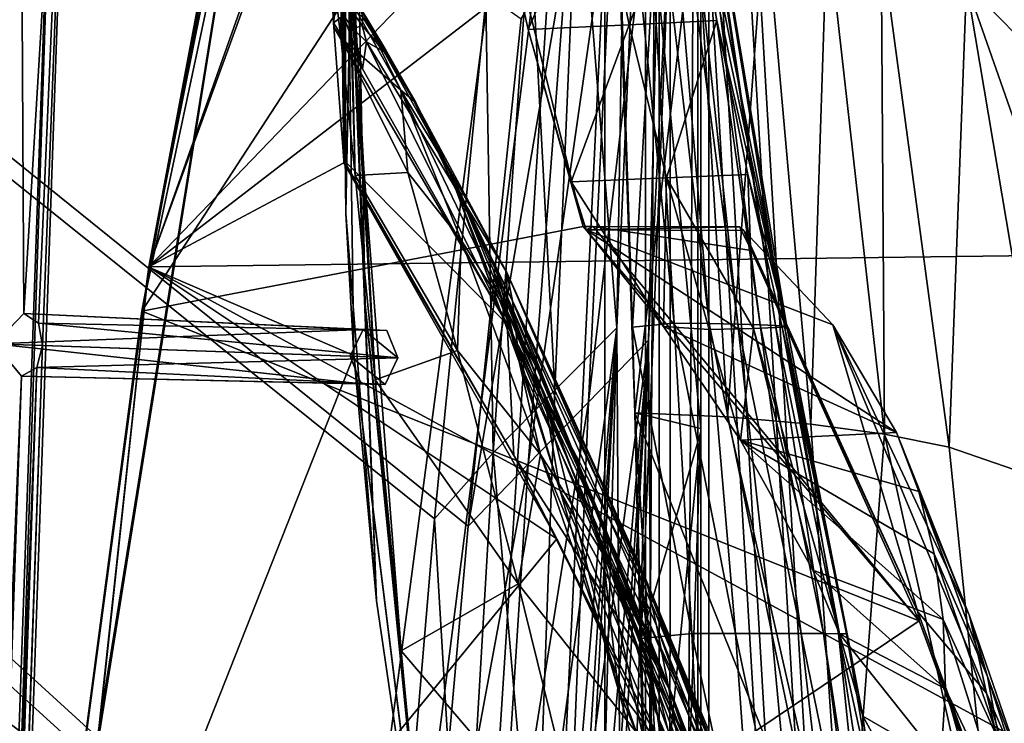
# Model space of a CAD drawing. Header units: metres. Extents: x -904 to 0, y -908 to 0.
# Tile 111 of 161: x -95 to -32, y -347 to -302. Entities that reach past the tile are written whole.
import ezdxf

# ---------------------------------------------------------------- set-up
doc = ezdxf.new("R2010")
doc.units = ezdxf.units.M

msp = doc.modelspace()

# ---------------------------------------------------------------- linework, layer by layer
at = {"layer": 'top012'}
for points in [[(-51.518902, -163.519562, 2063.059814), (-51.518902, -836.377136, 2063.059814), (-4.519207, -133.377289, 2063.059814)], [(-51.518902, -836.377136, 2063.059814), (-34.448139, -844.306091, 2063.059814), (-4.519207, -133.377289, 2063.059814)], [(-34.448139, -844.306091, 163.059708), (-51.518902, -836.377136, 163.059708), (-4.519207, -133.377289, 163.059708)], [(-4.519207, -133.377289, 163.059708), (-51.518902, -836.377136, 163.059708), (-51.518902, -163.519562, 163.059708)], [(-4.519207, -133.377289, 2063.059814), (-34.448139, -844.306091, 2063.059814), (-4.519207, -887.377258, 2063.059814)], [(-4.519207, -887.377258, 163.059708), (-34.448139, -844.306091, 163.059708), (-4.519207, -133.377289, 163.059708)], [(-51.518902, -836.377136, 163.059708), (-51.518902, -495.105316, 182.490662), (-51.518902, -163.519562, 163.059708)], [(-51.518902, -495.105316, 182.490662), (-51.518902, -411.783142, 184.444412), (-51.518902, -163.519562, 163.059708)], [(-51.518902, -163.519562, 163.059708), (-51.518902, -411.783142, 184.444412), (-51.518902, -328.691803, 189.861313)], [(-51.518902, -328.691803, 189.861313), (-51.518902, -246.046036, 198.713211), (-51.518902, -163.519562, 163.059708)], [(-51.518902, -261.618591, 2029.060913), (-51.518902, -328.491486, 2035.961548), (-51.518902, -163.519562, 2063.059814)], [(-51.518902, -328.491486, 2035.961548), (-51.518902, -395.558533, 2040.610718), (-51.518902, -163.519562, 2063.059814)], [(-51.518902, -163.519562, 2063.059814), (-51.518902, -395.558533, 2040.610718), (-51.518902, -462.743958, 2043.003296)], [(-51.518902, -462.743958, 2043.003296), (-51.518902, -529.971802, 2043.136353), (-51.518902, -163.519562, 2063.059814)], [(-51.518902, -529.971802, 2043.136353), (-51.518902, -836.377136, 2063.059814), (-51.518902, -163.519562, 2063.059814)], [(-75.850227, -259.64624, 659.327576), (-61.850685, -201.784698, 659.694153), (-87.293312, -320.985687, 619.792175)], [(-87.293312, -320.985687, 619.792175), (-61.850685, -201.784698, 659.694153), (-76.547356, -262.915771, 619.510803)], [(-72.51284, -244.596039, 1606.616455), (-68.974518, -229.592499, 1606.709106), (-86.844574, -318.179626, 1566.777344)], [(-86.844574, -318.179626, 1566.777344), (-68.974518, -229.592499, 1606.709106), (-75.856041, -259.673309, 1566.489624)], [(-74.206711, -252.11554, 1606.572021), (-72.51284, -244.596039, 1606.616455), (-86.844574, -318.179626, 1566.777344)], [(-51.518902, -246.046036, 198.713211), (-55.887699, -322.003815, 190.448669), (-57.210522, -282.19754, 194.413528)], [(-55.324646, -341.937805, 188.764755), (-55.887699, -322.003815, 190.448669), (-51.518902, -246.046036, 198.713211)], [(-51.518902, -328.691803, 189.861313), (-55.324646, -341.937805, 188.764755), (-51.518902, -246.046036, 198.713211)], [(-86.844574, -318.179626, 1566.777344), (-75.034775, -255.879532, 1606.550415), (-74.206711, -252.11554, 1606.572021)], [(-75.850235, -259.646271, 1606.529053), (-75.034775, -255.879532, 1606.550415), (-86.844574, -318.179626, 1566.777344)], [(-86.840797, -318.156189, 659.039795), (-75.850227, -259.64624, 659.327576), (-95.048317, -379.52887, 619.995239)], [(-95.048317, -379.52887, 619.995239), (-75.850227, -259.64624, 659.327576), (-87.293312, -320.985687, 619.792175)], [(-86.840805, -318.15625, 1606.241211), (-75.850235, -259.646271, 1606.529053), (-94.795197, -377.174316, 1566.985596)], [(-94.795197, -377.174316, 1566.985596), (-75.850235, -259.646271, 1606.529053), (-86.844574, -318.179626, 1566.777344)], [(-86.844574, -318.179626, 1566.777344), (-75.856041, -259.673309, 1566.489624), (-74.295105, -282.798096, 1566.44873)], [(-86.840805, -318.15625, 1606.241211), (-42.285477, -271.8797, 1607.407959), (-75.850235, -259.646271, 1606.529053)], [(-75.850227, -259.64624, 659.327576), (-86.840797, -318.156189, 659.039795), (-74.321381, -283.79837, 659.367615)], [(-55.725853, -327.499298, 2035.875732), (-51.518902, -328.491486, 2035.961548), (-58.017933, -261.123993, 2029.001343)], [(-51.518902, -328.491486, 2035.961548), (-51.518902, -261.618591, 2029.060913), (-58.017933, -261.123993, 2029.001343)], [(-55.725853, -327.499298, 2035.875732), (-58.017933, -261.123993, 2029.001343), (-51.836338, -294.727448, 2006.551758)], [(-87.293312, -320.985687, 619.792175), (-76.547356, -262.915771, 619.510803), (-65.864868, -288.100037, 619.231079)], [(-34.494038, -288.175995, 1820.105103), (-30.963556, -303.672241, 1821.230225), (-39.607418, -270.562164, 1845.257935)], [(-39.607418, -270.562164, 1845.257935), (-30.963556, -303.672241, 1821.230225), (-34.517273, -300.078857, 1874.442505)], [(-37.787472, -280.39978, 1607.525757), (-42.285477, -271.8797, 1607.407959), (-86.840805, -318.15625, 1606.241211)], [(-73.521729, -275.402893, 1226.889771), (-74.056267, -293.786804, 1226.901855), (-73.584869, -305.266144, 1339.773071)], [(-73.584869, -305.266144, 1339.773071), (-73.681679, -285.272156, 1339.741455), (-73.521729, -275.402893, 1226.889771)], [(-74.224068, -314.741577, 1564.504517), (-74.508598, -289.870178, 1564.665771), (-73.476845, -276.242279, 1452.39856)], [(-73.916031, -298.407623, 1452.43396), (-74.224068, -314.741577, 1564.504517), (-73.476845, -276.242279, 1452.39856)], [(-26.783472, -317.377777, 1607.813965), (-37.787472, -280.39978, 1607.525757), (-86.840805, -318.15625, 1606.241211)], [(-37.787472, -280.39978, 1607.525757), (-26.783472, -317.377777, 1607.813965), (-32.082222, -298.087891, 1609.683472)], [(-55.605797, -282.050598, 220.639313), (-57.210522, -282.19754, 194.413528), (-53.22332, -321.74942, 216.861618)], [(-57.210522, -282.19754, 194.413528), (-55.887699, -322.003815, 190.448669), (-53.22332, -321.74942, 216.861618)], [(-54.330875, -282.118134, 246.909286), (-55.605797, -282.050598, 220.639313), (-50.968121, -321.787079, 243.332199)], [(-55.605797, -282.050598, 220.639313), (-53.22332, -321.74942, 216.861618), (-50.968121, -321.787079, 243.332199)], [(-53.394913, -282.185699, 273.239655), (-54.330875, -282.118134, 246.909286), (-49.132481, -321.824707, 269.877533)], [(-54.330875, -282.118134, 246.909286), (-50.968121, -321.787079, 243.332199), (-49.132481, -321.824707, 269.877533)], [(-49.132481, -321.824707, 269.877533), (-47.717926, -321.862335, 296.488586), (-53.394913, -282.185699, 273.239655)], [(-47.717926, -321.862335, 296.488586), (-52.799149, -282.253235, 299.623077), (-53.394913, -282.185699, 273.239655)], [(-47.717926, -321.862335, 296.488586), (-46.725891, -321.899963, 323.15625), (-52.799149, -282.253235, 299.623077)], [(-46.725891, -321.899963, 323.15625), (-52.632534, -282.388306, 352.519806), (-52.799149, -282.253235, 299.623077)], [(-86.844574, -318.179626, 1566.777344), (-74.295105, -282.798096, 1566.44873), (-73.725502, -323.823578, 1566.433838)], [(-74.224068, -314.741577, 1564.504517), (-74.295105, -282.798096, 1566.44873), (-74.508598, -289.870178, 1564.665771)], [(-73.725502, -323.823578, 1566.433838), (-74.295105, -282.798096, 1566.44873), (-74.224068, -314.741577, 1564.504517)], [(-52.632534, -282.388306, 352.519806), (-46.013554, -321.97522, 376.624908), (-53.837582, -282.523407, 405.540436)], [(-46.013554, -321.97522, 376.624908), (-52.276516, -292.479187, 404.967255), (-53.837582, -282.523407, 405.540436)], [(-46.725891, -321.899963, 323.15625), (-46.157433, -321.937592, 349.871399), (-52.632534, -282.388306, 352.519806)], [(-46.157433, -321.937592, 349.871399), (-46.013554, -321.97522, 376.624908), (-52.632534, -282.388306, 352.519806)], [(-74.321381, -283.79837, 659.367615), (-86.840797, -318.156189, 659.039795), (-74.353897, -311.50119, 659.36676)], [(-74.321381, -283.79837, 659.367615), (-74.353897, -311.50119, 659.36676), (-74.567749, -293.023102, 661.192566)], [(-73.916031, -298.407623, 1452.43396), (-73.681679, -285.272156, 1339.741455), (-72.988396, -320.546173, 1452.46936)], [(-72.988396, -320.546173, 1452.46936), (-73.681679, -285.272156, 1339.741455), (-73.584869, -305.266144, 1339.773071)], [(-75.011635, -302.532806, 782.752502), (-75.219513, -298.857605, 888.010071), (-74.707535, -285.678589, 774.46521)], [(-74.707535, -285.678589, 774.46521), (-74.991562, -302.829407, 777.186401), (-75.011635, -302.532806, 782.752502)], [(-74.367699, -311.321106, 661.310913), (-74.991562, -302.829407, 777.186401), (-74.707535, -285.678589, 774.46521)], [(-74.567749, -293.023102, 661.192566), (-74.367699, -311.321106, 661.310913), (-74.707535, -285.678589, 774.46521)], [(-75.076851, -299.022583, 1001.596863), (-74.550827, -303.503876, 1115.093506), (-74.402977, -286.102631, 1113.927246)], [(-74.402977, -286.102631, 1113.927246), (-74.550827, -303.503876, 1115.093506), (-73.641624, -312.301331, 1228.334839)], [(-74.402977, -286.102631, 1113.927246), (-73.641624, -312.301331, 1228.334839), (-74.056267, -293.786804, 1226.901855)], [(-59.037418, -315.561615, 619.052307), (-87.293312, -320.985687, 619.792175), (-65.864868, -288.100037, 619.231079)], [(-59.037418, -315.561615, 619.052307), (-65.864868, -288.100037, 619.231079), (-62.558868, -302.977753, 617.172791)], [(-65.864868, -288.100037, 619.231079), (-64.812698, -293.069122, 617.312378), (-62.558868, -302.977753, 617.172791)], [(-31.681221, -298.533386, 1714.107422), (-30.963556, -303.672241, 1821.230225), (-34.494038, -288.175995, 1820.105103)], [(-74.567749, -293.023102, 661.192566), (-74.353897, -311.50119, 659.36676), (-74.367699, -311.321106, 661.310913)], [(-62.558868, -302.977753, 617.172791), (-64.812698, -293.069122, 617.312378), (-58.130924, -292.765411, 511.436859)], [(-58.130924, -292.765411, 511.436859), (-56.095871, -302.663116, 511.163208), (-62.558868, -302.977753, 617.172791)], [(-52.276516, -292.479187, 404.967255), (-56.095871, -302.663116, 511.163208), (-58.130924, -292.765411, 511.436859)], [(-50.495823, -302.387451, 404.420715), (-56.095871, -302.663116, 511.163208), (-52.276516, -292.479187, 404.967255)], [(-46.013554, -321.97522, 376.624908), (-50.495823, -302.387451, 404.420715), (-52.276516, -292.479187, 404.967255)], [(-73.641624, -312.301331, 1228.334839), (-72.351677, -325.389801, 1341.15686), (-74.056267, -293.786804, 1226.901855)], [(-74.056267, -293.786804, 1226.901855), (-72.351677, -325.389801, 1341.15686), (-73.584869, -305.266144, 1339.773071)], [(-49.804897, -327.759186, 2009.645752), (-55.725853, -327.499298, 2035.875732), (-51.836338, -294.727448, 2006.551758)], [(-49.804897, -327.759186, 2009.645752), (-51.836338, -294.727448, 2006.551758), (-47.386379, -295.381897, 1980.285522)], [(-49.804897, -327.759186, 2009.645752), (-47.386379, -295.381897, 1980.285522), (-44.48011, -328.211334, 1983.284302)], [(-44.48011, -328.211334, 1983.284302), (-47.386379, -295.381897, 1980.285522), (-43.431789, -296.244446, 1953.928833)], [(-43.431789, -296.244446, 1953.928833), (-39.752583, -328.855499, 1956.806641), (-44.48011, -328.211334, 1983.284302)], [(-39.971333, -297.31488, 1927.494385), (-39.752583, -328.855499, 1956.806641), (-43.431789, -296.244446, 1953.928833)], [(-39.971333, -297.31488, 1927.494385), (-34.517273, -300.078857, 1874.442505), (-35.62178, -329.691498, 1930.227783)], [(-39.752583, -328.855499, 1956.806641), (-39.971333, -297.31488, 1927.494385), (-35.62178, -329.691498, 1930.227783)], [(-72.270653, -339.511566, 1564.304443), (-74.224068, -314.741577, 1564.504517), (-73.916031, -298.407623, 1452.43396)], [(-72.988396, -320.546173, 1452.46936), (-72.270653, -339.511566, 1564.304443), (-73.916031, -298.407623, 1452.43396)], [(-75.011635, -302.532806, 782.752502), (-74.729897, -300.262146, 883.330261), (-75.219513, -298.857605, 888.010071)], [(-73.384468, -301.45575, 983.790771), (-70.715073, -306.857117, 1083.464233), (-75.076851, -299.022583, 1001.596863)], [(-75.076851, -299.022583, 1001.596863), (-70.715073, -306.857117, 1083.464233), (-74.550827, -303.503876, 1115.093506)], [(-74.387566, -302.08255, 833.001709), (-74.729897, -300.262146, 883.330261), (-75.011635, -302.532806, 782.752502)], [(-34.517273, -300.078857, 1874.442505), (-29.139597, -331.938507, 1876.826904), (-35.62178, -329.691498, 1930.227783)], [(-30.963556, -303.672241, 1821.230225), (-27.794302, -319.266022, 1822.262939), (-34.517273, -300.078857, 1874.442505)], [(-34.517273, -300.078857, 1874.442505), (-27.794302, -319.266022, 1822.262939), (-29.139597, -331.938507, 1876.826904)], [(-74.387566, -302.08255, 833.001709), (-73.76532, -302.916351, 832.987793), (-74.06575, -301.481293, 883.237183)], [(-73.76532, -302.916351, 832.987793), (-73.176216, -302.717712, 883.144043), (-74.06575, -301.481293, 883.237183)], [(-73.176216, -302.717712, 883.144043), (-73.152054, -302.205719, 933.422974), (-74.06575, -301.481293, 883.237183)], [(-73.152054, -302.205719, 933.422974), (-71.697235, -304.258392, 983.524353), (-73.384468, -301.45575, 983.790771)], [(-71.697235, -304.258392, 983.524353), (-69.757843, -307.646301, 1033.501953), (-73.384468, -301.45575, 983.790771)], [(-73.384468, -301.45575, 983.790771), (-69.757843, -307.646301, 1033.501953), (-70.715073, -306.857117, 1083.464233)], [(-73.166542, -305.487885, 782.752502), (-74.387566, -302.08255, 833.001709), (-75.011635, -302.532806, 782.752502)], [(-73.76532, -302.916351, 832.987793), (-74.387566, -302.08255, 833.001709), (-73.166542, -305.487885, 782.752502)], [(-73.176216, -302.717712, 883.144043), (-71.906227, -304.150513, 933.230469), (-73.152054, -302.205719, 933.422974)], [(-71.906227, -304.150513, 933.230469), (-71.697235, -304.258392, 983.524353), (-73.152054, -302.205719, 933.422974)], [(-53.704418, -312.467407, 510.902863), (-56.095871, -302.663116, 511.163208), (-50.495823, -302.387451, 404.420715)], [(-48.498203, -312.235352, 403.900818), (-53.704418, -312.467407, 510.902863), (-50.495823, -302.387451, 404.420715)], [(-48.498203, -312.235352, 403.900818), (-50.495823, -302.387451, 404.420715), (-46.013554, -321.97522, 376.624908)], [(-73.166542, -305.487885, 782.752502), (-75.011635, -302.532806, 782.752502), (-74.991562, -302.829407, 777.186401)], [(-63.905933, -321.825775, 777.909851), (-73.166542, -305.487885, 782.752502), (-74.991562, -302.829407, 777.186401)], [(-74.991562, -302.829407, 777.186401), (-74.367699, -311.321106, 661.310913), (-63.905933, -321.825775, 777.909851)], [(-73.176216, -302.717712, 883.144043), (-73.76532, -302.916351, 832.987793), (-72.908142, -303.767761, 838.076904)], [(-72.908142, -303.767761, 838.076904), (-73.76532, -302.916351, 832.987793), (-73.166542, -305.487885, 782.752502)], [(-71.906227, -304.150513, 933.230469), (-73.176216, -302.717712, 883.144043), (-71.786171, -304.400726, 893.41394)], [(-71.786171, -304.400726, 893.41394), (-73.176216, -302.717712, 883.144043), (-72.908142, -303.767761, 838.076904)], [(-56.095871, -302.663116, 511.163208), (-59.81778, -312.723938, 617.02002), (-62.558868, -302.977753, 617.172791)], [(-59.037418, -315.561615, 619.052307), (-62.558868, -302.977753, 617.172791), (-59.81778, -312.723938, 617.02002)], [(-53.704418, -312.467407, 510.902863), (-59.81778, -312.723938, 617.02002), (-56.095871, -302.663116, 511.163208)], [(-70.715073, -306.857117, 1083.464233), (-70.253654, -312.112305, 1181.624512), (-74.550827, -303.503876, 1115.093506)], [(-74.550827, -303.503876, 1115.093506), (-70.253654, -312.112305, 1181.624512), (-73.641624, -312.301331, 1228.334839)], [(-72.908142, -303.767761, 838.076904), (-73.166542, -305.487885, 782.752502), (-63.905933, -321.825775, 777.909851)], [(-63.930351, -318.504181, 893.799927), (-71.786171, -304.400726, 893.41394), (-72.908142, -303.767761, 838.076904)], [(-63.930351, -318.504181, 893.799927), (-72.908142, -303.767761, 838.076904), (-63.905933, -321.825775, 777.909851)], [(-70.031509, -307.217529, 983.257935), (-71.906227, -304.150513, 933.230469), (-69.681061, -307.802368, 953.997986)], [(-69.681061, -307.802368, 953.997986), (-71.906227, -304.150513, 933.230469), (-71.786171, -304.400726, 893.41394)], [(-71.906227, -304.150513, 933.230469), (-70.031509, -307.217529, 983.257935), (-71.697235, -304.258392, 983.524353)], [(-70.031509, -307.217529, 983.257935), (-69.757843, -307.646301, 1033.501953), (-71.697235, -304.258392, 983.524353)], [(-69.681061, -307.802368, 953.997986), (-71.786171, -304.400726, 893.41394), (-63.930351, -318.504181, 893.799927)], [(-70.684937, -342.726563, 1453.399658), (-72.988396, -320.546173, 1452.46936), (-73.584869, -305.266144, 1339.773071)], [(-72.351677, -325.389801, 1341.15686), (-70.684937, -342.726563, 1453.399658), (-73.584869, -305.266144, 1339.773071)], [(-63.866562, -321.067413, 1182.118774), (-66.842659, -316.440125, 1181.871582), (-70.715073, -306.857117, 1083.464233)], [(-66.842659, -316.440125, 1181.871582), (-70.253654, -312.112305, 1181.624512), (-70.715073, -306.857117, 1083.464233)], [(-69.757843, -307.646301, 1033.501953), (-67.383629, -312.381958, 1083.321045), (-70.715073, -306.857117, 1083.464233)], [(-67.383629, -312.381958, 1083.321045), (-63.866562, -321.067413, 1182.118774), (-70.715073, -306.857117, 1083.464233)], [(-67.636421, -311.933502, 1033.23645), (-70.031509, -307.217529, 983.257935), (-67.148369, -313.316681, 1008.648438)], [(-67.148369, -313.316681, 1008.648438), (-70.031509, -307.217529, 983.257935), (-69.681061, -307.802368, 953.997986)], [(-70.031509, -307.217529, 983.257935), (-67.636421, -311.933502, 1033.23645), (-69.757843, -307.646301, 1033.501953)], [(-67.636421, -311.933502, 1033.23645), (-67.383629, -312.381958, 1083.321045), (-69.757843, -307.646301, 1033.501953)], [(-67.148369, -313.316681, 1008.648438), (-69.681061, -307.802368, 953.997986), (-63.559124, -320.332428, 1008.643982)], [(-63.559124, -320.332428, 1008.643982), (-69.681061, -307.802368, 953.997986), (-63.930351, -318.504181, 893.799927)], [(-86.840797, -318.156189, 659.039795), (-60.736385, -335.552734, 659.723389), (-74.353897, -311.50119, 659.36676)], [(-74.367699, -311.321106, 661.310913), (-63.469284, -330.226318, 661.791809), (-63.905933, -321.825775, 777.909851)], [(-74.367699, -311.321106, 661.310913), (-74.353897, -311.50119, 659.36676), (-63.469284, -330.226318, 661.791809)], [(-74.353897, -311.50119, 659.36676), (-60.736385, -335.552734, 659.723389), (-63.469284, -330.226318, 661.791809)], [(-64.794777, -318.325562, 1083.177856), (-67.636421, -311.933502, 1033.23645), (-63.129623, -324.219543, 1080.890381)], [(-63.129623, -324.219543, 1080.890381), (-67.636421, -311.933502, 1033.23645), (-67.148369, -313.316681, 1008.648438)], [(-67.383629, -312.381958, 1083.321045), (-67.636421, -311.933502, 1033.23645), (-64.794777, -318.325562, 1083.177856)], [(-70.253654, -312.112305, 1181.624512), (-67.079819, -323.513916, 1278.464844), (-73.641624, -312.301331, 1228.334839)], [(-73.641624, -312.301331, 1228.334839), (-67.079819, -323.513916, 1278.464844), (-72.351677, -325.389801, 1341.15686)], [(-66.842659, -316.440125, 1181.871582), (-67.079819, -323.513916, 1278.464844), (-70.253654, -312.112305, 1181.624512)], [(-63.866562, -321.067413, 1182.118774), (-67.383629, -312.381958, 1083.321045), (-64.595276, -318.481201, 1132.960938)], [(-64.595276, -318.481201, 1132.960938), (-67.383629, -312.381958, 1083.321045), (-64.794777, -318.325562, 1083.177856)], [(-53.907288, -321.959625, 564.285583), (-59.81778, -312.723938, 617.02002), (-53.704418, -312.467407, 510.902863)], [(-50.973167, -322.163361, 510.655914), (-53.907288, -321.959625, 564.285583), (-53.704418, -312.467407, 510.902863)], [(-48.135551, -322.088104, 457.023834), (-53.704418, -312.467407, 510.902863), (-48.498203, -312.235352, 403.900818)], [(-48.135551, -322.088104, 457.023834), (-50.973167, -322.163361, 510.655914), (-53.704418, -312.467407, 510.902863)], [(-46.294739, -322.012848, 403.407593), (-48.135551, -322.088104, 457.023834), (-48.498203, -312.235352, 403.900818)], [(-46.294739, -322.012848, 403.407593), (-48.498203, -312.235352, 403.900818), (-46.013554, -321.97522, 376.624908)], [(-53.907288, -321.959625, 564.285583), (-58.845585, -315.786865, 616.968811), (-59.81778, -312.723938, 617.02002)], [(-58.845585, -315.786865, 616.968811), (-59.037418, -315.561615, 619.052307), (-59.81778, -312.723938, 617.02002)], [(-63.129623, -324.219543, 1080.890381), (-67.148369, -313.316681, 1008.648438), (-63.236019, -323.206604, 1065.612671)], [(-63.236019, -323.206604, 1065.612671), (-67.148369, -313.316681, 1008.648438), (-63.559124, -320.332428, 1008.643982)], [(-72.270653, -339.511566, 1564.304443), (-73.725502, -323.823578, 1566.433838), (-74.224068, -314.741577, 1564.504517)], [(-87.293312, -320.985687, 619.792175), (-59.037418, -315.561615, 619.052307), (-37.533306, -340.804901, 618.489197)], [(-58.845585, -315.786865, 616.968811), (-58.401325, -315.563324, 619.035645), (-59.037418, -315.561615, 619.052307)], [(-37.533306, -340.804901, 618.489197), (-59.037418, -315.561615, 619.052307), (-58.401325, -315.563324, 619.035645)], [(-49.042706, -315.588409, 618.790588), (-58.401325, -315.563324, 619.035645), (-58.845585, -315.786865, 616.968811)], [(-48.766026, -315.826508, 616.62146), (-49.042706, -315.588409, 618.790588), (-58.845585, -315.786865, 616.968811)], [(-49.042706, -315.588409, 618.790588), (-48.277084, -317.113556, 618.770508), (-58.401325, -315.563324, 619.035645)], [(-48.277084, -317.113556, 618.770508), (-37.533306, -340.804901, 618.489197), (-58.401325, -315.563324, 619.035645)], [(-48.277084, -317.113556, 618.770508), (-49.042706, -315.588409, 618.790588), (-48.766026, -315.826508, 616.62146)], [(-48.766026, -315.826508, 616.62146), (-58.845585, -315.786865, 616.968811), (-43.058071, -321.857361, 565.59259)], [(-58.845585, -315.786865, 616.968811), (-38.980793, -328.749908, 514.516541), (-43.058071, -321.857361, 565.59259)], [(-58.845585, -315.786865, 616.968811), (-53.907288, -321.959625, 564.285583), (-38.980793, -328.749908, 514.516541)], [(-37.618626, -340.223785, 616.103516), (-48.766026, -315.826508, 616.62146), (-43.058071, -321.857361, 565.59259)], [(-48.277084, -317.113556, 618.770508), (-48.766026, -315.826508, 616.62146), (-37.618626, -340.223785, 616.103516)], [(-61.76297, -330.153564, 1279.087769), (-67.079819, -323.513916, 1278.464844), (-66.842659, -316.440125, 1181.871582)], [(-63.866562, -321.067413, 1182.118774), (-61.76297, -330.153564, 1279.087769), (-66.842659, -316.440125, 1181.871582)], [(-26.783472, -317.377777, 1607.813965), (-86.840805, -318.15625, 1606.241211), (-18.774803, -355.125214, 1608.02356)], [(-37.533306, -340.804901, 618.489197), (-48.277084, -317.113556, 618.770508), (-37.618626, -340.223785, 616.103516)], [(-99.792473, -438.393463, 620.119507), (-94.793068, -377.154663, 658.831543), (-86.840797, -318.156189, 659.039795)], [(-99.792473, -438.393463, 620.119507), (-86.840797, -318.156189, 659.039795), (-95.048317, -379.52887, 619.995239)], [(-99.687195, -436.501892, 1567.113647), (-94.793068, -377.154694, 1606.032959), (-86.840805, -318.15625, 1606.241211)], [(-99.687195, -436.501892, 1567.113647), (-86.840805, -318.15625, 1606.241211), (-94.795197, -377.174316, 1566.985596)], [(-94.795197, -377.174316, 1566.985596), (-86.844574, -318.179626, 1566.777344), (-73.725502, -323.823578, 1566.433838)], [(-86.840797, -318.156189, 659.039795), (-94.793068, -377.154663, 658.831543), (-60.736385, -335.552734, 659.723389)], [(-86.840805, -318.15625, 1606.241211), (-94.793068, -377.154694, 1606.032959), (-18.774803, -355.125214, 1608.02356)], [(-61.536526, -326.42923, 1133.087402), (-64.794777, -318.325562, 1083.177856), (-60.519081, -332.472931, 1122.824097)], [(-60.519081, -332.472931, 1122.824097), (-64.794777, -318.325562, 1083.177856), (-63.129623, -324.219543, 1080.890381)], [(-64.794777, -318.325562, 1083.177856), (-61.536526, -326.42923, 1133.087402), (-64.595276, -318.481201, 1132.960938)], [(-61.536526, -326.42923, 1133.087402), (-59.326065, -331.026825, 1182.613037), (-64.595276, -318.481201, 1132.960938)], [(-64.595276, -318.481201, 1132.960938), (-59.326065, -331.026825, 1182.613037), (-61.353024, -325.946228, 1182.365845)], [(-61.353024, -325.946228, 1182.365845), (-63.866562, -321.067413, 1182.118774), (-64.595276, -318.481201, 1132.960938)], [(-63.905933, -321.825775, 777.909851), (-55.283051, -338.270569, 836.599487), (-63.930351, -318.504181, 893.799927)], [(-55.283051, -338.270569, 836.599487), (-55.213818, -337.693024, 894.298889), (-63.930351, -318.504181, 893.799927)], [(-63.930351, -318.504181, 893.799927), (-55.213818, -337.693024, 894.298889), (-54.899479, -338.623688, 951.680603)], [(-63.559124, -320.332428, 1008.643982), (-63.930351, -318.504181, 893.799927), (-54.899479, -338.623688, 951.680603)], [(-70.684937, -342.726563, 1453.399658), (-68.664879, -364.060242, 1564.066162), (-72.988396, -320.546173, 1452.46936)], [(-68.664879, -364.060242, 1564.066162), (-72.270653, -339.511566, 1564.304443), (-72.988396, -320.546173, 1452.46936)], [(-53.564972, -345.134308, 1065.625244), (-63.559124, -320.332428, 1008.643982), (-54.346607, -341.091095, 1008.777649)], [(-54.346607, -341.091095, 1008.777649), (-63.559124, -320.332428, 1008.643982), (-54.899479, -338.623688, 951.680603)], [(-63.236019, -323.206604, 1065.612671), (-63.559124, -320.332428, 1008.643982), (-53.564972, -345.134308, 1065.625244)], [(-95.048317, -379.52887, 619.995239), (-87.293312, -320.985687, 619.792175), (-37.533306, -340.804901, 618.489197)], [(-61.353024, -325.946228, 1182.365845), (-57.667873, -334.774078, 1231.508057), (-63.866562, -321.067413, 1182.118774)], [(-57.667873, -334.774078, 1231.508057), (-57.246353, -337.335846, 1279.710571), (-63.866562, -321.067413, 1182.118774)], [(-63.866562, -321.067413, 1182.118774), (-57.246353, -337.335846, 1279.710571), (-61.76297, -330.153564, 1279.087769)], [(-63.905933, -321.825775, 777.909851), (-63.469284, -330.226318, 661.791809), (-54.680893, -343.901428, 720.062378)], [(-54.680893, -343.901428, 720.062378), (-55.104694, -340.340546, 778.537842), (-63.905933, -321.825775, 777.909851)], [(-55.104694, -340.340546, 778.537842), (-55.283051, -338.270569, 836.599487), (-63.905933, -321.825775, 777.909851)], [(-53.22332, -321.74942, 216.861618), (-55.887699, -322.003815, 190.448669), (-52.091511, -341.610687, 215.256165)], [(-55.887699, -322.003815, 190.448669), (-55.324646, -341.937805, 188.764755), (-52.091511, -341.610687, 215.256165)], [(-48.9776, -329.240051, 510.492493), (-53.907288, -321.959625, 564.285583), (-50.973167, -322.163361, 510.655914)], [(-53.907288, -321.959625, 564.285583), (-48.9776, -329.240051, 510.492493), (-38.980793, -328.749908, 514.516541)], [(-50.968121, -321.787079, 243.332199), (-53.22332, -321.74942, 216.861618), (-49.301628, -341.612854, 241.812042)], [(-53.22332, -321.74942, 216.861618), (-52.091511, -341.610687, 215.256165), (-49.301628, -341.612854, 241.812042)], [(-49.132481, -321.824707, 269.877533), (-50.968121, -321.787079, 243.332199), (-46.965527, -341.615021, 268.448761)], [(-50.968121, -321.787079, 243.332199), (-49.301628, -341.612854, 241.812042), (-46.965527, -341.615021, 268.448761)], [(-46.965527, -341.615021, 268.448761), (-45.084862, -341.617157, 295.156525), (-49.132481, -321.824707, 269.877533)], [(-45.084862, -341.617157, 295.156525), (-47.717926, -321.862335, 296.488586), (-49.132481, -321.824707, 269.877533)], [(-42.625671, -341.625061, 432.150208), (-48.135551, -322.088104, 457.023834), (-46.294739, -322.012848, 403.407593)], [(-45.084862, -341.617157, 295.156525), (-43.661179, -341.619324, 321.925568), (-47.717926, -321.862335, 296.488586)], [(-43.661179, -341.619324, 321.925568), (-46.725891, -321.899963, 323.15625), (-47.717926, -321.862335, 296.488586)], [(-43.661179, -341.619324, 321.925568), (-42.695625, -341.62149, 348.745941), (-46.725891, -321.899963, 323.15625)], [(-42.695625, -341.62149, 348.745941), (-46.157433, -321.937592, 349.871399), (-46.725891, -321.899963, 323.15625)], [(-42.142689, -341.625824, 402.501221), (-46.294739, -322.012848, 403.407593), (-46.013554, -321.97522, 376.624908)], [(-42.142689, -341.625824, 402.501221), (-42.625671, -341.625061, 432.150208), (-46.294739, -322.012848, 403.407593)], [(-46.013554, -321.97522, 376.624908), (-46.157433, -321.937592, 349.871399), (-42.189289, -341.623657, 375.607788)], [(-46.157433, -321.937592, 349.871399), (-42.695625, -341.62149, 348.745941), (-42.189289, -341.623657, 375.607788)], [(-42.189289, -341.623657, 375.607788), (-42.142689, -341.625824, 402.501221), (-46.013554, -321.97522, 376.624908)], [(-33.224522, -345.436279, 564.132813), (-37.618626, -340.223785, 616.103516), (-43.058071, -321.857361, 565.59259)], [(-33.224522, -345.436279, 564.132813), (-43.058071, -321.857361, 565.59259), (-34.316963, -340.476685, 512.705444)], [(-43.058071, -321.857361, 565.59259), (-38.980793, -328.749908, 514.516541), (-34.316963, -340.476685, 512.705444)], [(-48.135551, -322.088104, 457.023834), (-48.9776, -329.240051, 510.492493), (-50.973167, -322.163361, 510.655914)], [(-44.344498, -337.550781, 456.483368), (-48.9776, -329.240051, 510.492493), (-48.135551, -322.088104, 457.023834)], [(-42.625671, -341.625061, 432.150208), (-44.344498, -337.550781, 456.483368), (-48.135551, -322.088104, 457.023834)], [(-53.564972, -345.134308, 1065.625244), (-63.129623, -324.219543, 1080.890381), (-63.236019, -323.206604, 1065.612671)], [(-73.725502, -323.823578, 1566.433838), (-68.620758, -364.532837, 1566.300171), (-94.795197, -377.174316, 1566.985596)], [(-68.620758, -364.532837, 1566.300171), (-73.725502, -323.823578, 1566.433838), (-68.664879, -364.060242, 1564.066162)], [(-73.725502, -323.823578, 1566.433838), (-72.270653, -339.511566, 1564.304443), (-68.664879, -364.060242, 1564.066162)], [(-67.079819, -323.513916, 1278.464844), (-63.199181, -338.432556, 1374.319824), (-72.351677, -325.389801, 1341.15686)], [(-63.199181, -338.432556, 1374.319824), (-67.079819, -323.513916, 1278.464844), (-61.76297, -330.153564, 1279.087769)], [(-60.519081, -332.472931, 1122.824097), (-63.129623, -324.219543, 1080.890381), (-53.564972, -345.134308, 1065.625244)], [(-72.351677, -325.389801, 1341.15686), (-63.199181, -338.432556, 1374.319824), (-70.684937, -342.726563, 1453.399658)], [(-57.801277, -336.25647, 1182.860107), (-61.536526, -326.42923, 1133.087402), (-56.802666, -345.161591, 1176.533569)], [(-56.802666, -345.161591, 1176.533569), (-61.536526, -326.42923, 1133.087402), (-60.519081, -332.472931, 1122.824097)], [(-61.536526, -326.42923, 1133.087402), (-57.801277, -336.25647, 1182.860107), (-59.326065, -331.026825, 1182.613037)], [(-59.326065, -331.026825, 1182.613037), (-57.667873, -334.774078, 1231.508057), (-61.353024, -325.946228, 1182.365845)], [(-54.164406, -394.131256, 2040.5354), (-51.518902, -395.558533, 2040.610718), (-55.725853, -327.499298, 2035.875732)], [(-51.518902, -395.558533, 2040.610718), (-51.518902, -328.491486, 2035.961548), (-55.725853, -327.499298, 2035.875732)], [(-54.164406, -394.131256, 2040.5354), (-55.725853, -327.499298, 2035.875732), (-42.215172, -361.205383, 1985.746338)], [(-55.725853, -327.499298, 2035.875732), (-49.804897, -327.759186, 2009.645752), (-42.215172, -361.205383, 1985.746338)], [(-42.215172, -361.205383, 1985.746338), (-49.804897, -327.759186, 2009.645752), (-44.48011, -328.211334, 1983.284302)], [(-39.752583, -328.855499, 1956.806641), (-42.215172, -361.205383, 1985.746338), (-44.48011, -328.211334, 1983.284302)], [(-54.827484, -361.889374, 187.280212), (-55.324646, -341.937805, 188.764755), (-51.518902, -328.691803, 189.861313)], [(-54.031609, -401.836456, 184.909973), (-54.827484, -361.889374, 187.280212), (-51.518902, -328.691803, 189.861313)], [(-51.518902, -328.691803, 189.861313), (-51.518902, -411.783142, 184.444412), (-54.031609, -401.836456, 184.909973)], [(-38.980793, -328.749908, 514.516541), (-48.9776, -329.240051, 510.492493), (-37.565571, -332.521576, 488.981323)], [(-42.215172, -361.205383, 1985.746338), (-39.752583, -328.855499, 1956.806641), (-32.278755, -362.311981, 1932.462891)], [(-32.278755, -362.311981, 1932.462891), (-39.752583, -328.855499, 1956.806641), (-35.62178, -329.691498, 1930.227783)], [(-34.316963, -340.476685, 512.705444), (-38.980793, -328.749908, 514.516541), (-37.565571, -332.521576, 488.981323)], [(-48.9776, -329.240051, 510.492493), (-36.571457, -336.510925, 463.459229), (-37.565571, -332.521576, 488.981323)], [(-36.571457, -336.510925, 463.459229), (-48.9776, -329.240051, 510.492493), (-35.999897, -340.718048, 437.959137)], [(-48.9776, -329.240051, 510.492493), (-44.344498, -337.550781, 456.483368), (-35.999897, -340.718048, 437.959137)], [(-61.76297, -330.153564, 1279.087769), (-55.629524, -347.938934, 1375.161987), (-63.199181, -338.432556, 1374.319824)], [(-57.246353, -337.335846, 1279.710571), (-52.31377, -353.022949, 1375.58313), (-61.76297, -330.153564, 1279.087769)], [(-52.31377, -353.022949, 1375.58313), (-55.629524, -347.938934, 1375.161987), (-61.76297, -330.153564, 1279.087769)], [(-35.62178, -329.691498, 1930.227783), (-29.139597, -331.938507, 1876.826904), (-32.278755, -362.311981, 1932.462891)], [(-63.469284, -330.226318, 661.791809), (-53.998867, -348.922943, 662.213379), (-54.680893, -343.901428, 720.062378)], [(-63.469284, -330.226318, 661.791809), (-60.736385, -335.552734, 659.723389), (-53.998867, -348.922943, 662.213379)], [(-57.801277, -336.25647, 1182.860107), (-55.284916, -341.200317, 1231.949829), (-59.326065, -331.026825, 1182.613037)], [(-59.326065, -331.026825, 1182.613037), (-55.284916, -341.200317, 1231.949829), (-57.667873, -334.774078, 1231.508057)], [(-29.139597, -331.938507, 1876.826904), (-25.040169, -364.100006, 1878.77002), (-32.278755, -362.311981, 1932.462891)], [(-56.802666, -345.161591, 1176.533569), (-60.519081, -332.472931, 1122.824097), (-52.571098, -350.81488, 1122.270264)], [(-52.571098, -350.81488, 1122.270264), (-60.519081, -332.472931, 1122.824097), (-53.564972, -345.134308, 1065.625244)], [(-33.158413, -344.361816, 486.960266), (-37.565571, -332.521576, 488.981323), (-36.571457, -336.510925, 463.459229)], [(-33.158413, -344.361816, 486.960266), (-34.316963, -340.476685, 512.705444), (-37.565571, -332.521576, 488.981323)], [(-55.284916, -341.200317, 1231.949829), (-53.587872, -344.956512, 1280.333496), (-57.667873, -334.774078, 1231.508057)], [(-57.667873, -334.774078, 1231.508057), (-53.587872, -344.956512, 1280.333496), (-57.246353, -337.335846, 1279.710571)], [(-94.793068, -377.154663, 658.831543), (-48.802887, -360.504913, 660.035828), (-60.736385, -335.552734, 659.723389)], [(-60.736385, -335.552734, 659.723389), (-48.802887, -360.504913, 660.035828), (-53.998867, -348.922943, 662.213379)], [(-53.605236, -347.806946, 1232.391602), (-57.801277, -336.25647, 1182.860107), (-52.325344, -361.519562, 1234.223267)], [(-52.325344, -361.519562, 1234.223267), (-57.801277, -336.25647, 1182.860107), (-56.802666, -345.161591, 1176.533569)], [(-57.801277, -336.25647, 1182.860107), (-53.605236, -347.806946, 1232.391602), (-55.284916, -341.200317, 1231.949829)], [(-32.402069, -348.553833, 461.312286), (-33.158413, -344.361816, 486.960266), (-36.571457, -336.510925, 463.459229)], [(-36.571457, -336.510925, 463.459229), (-35.999897, -340.718048, 437.959137), (-32.402069, -348.553833, 461.312286)], [(-46.683899, -363.742767, 1376.425293), (-49.328117, -358.298492, 1376.00415), (-57.246353, -337.335846, 1279.710571)], [(-49.328117, -358.298492, 1376.00415), (-52.31377, -353.022949, 1375.58313), (-57.246353, -337.335846, 1279.710571)], [(-53.587872, -344.956512, 1280.333496), (-49.152481, -356.482025, 1328.794556), (-57.246353, -337.335846, 1279.710571)], [(-57.246353, -337.335846, 1279.710571), (-49.152481, -356.482025, 1328.794556), (-46.683899, -363.742767, 1376.425293)], [(-55.213818, -337.693024, 894.298889), (-55.283051, -338.270569, 836.599487), (-47.466808, -356.342255, 894.723267)], [(-55.213818, -337.693024, 894.298889), (-47.016838, -357.995667, 951.948608), (-54.899479, -338.623688, 951.680603)], [(-47.466808, -356.342255, 894.723267), (-47.016838, -357.995667, 951.948608), (-55.213818, -337.693024, 894.298889)], [(-35.999897, -340.718048, 437.959137), (-44.344498, -337.550781, 456.483368), (-35.856239, -345.142822, 412.489502)], [(-44.344498, -337.550781, 456.483368), (-42.625671, -341.625061, 432.150208), (-35.856239, -345.142822, 412.489502)], [(-55.283051, -338.270569, 836.599487), (-47.56395, -356.495697, 837.130737), (-47.466808, -356.342255, 894.723267)], [(-55.283051, -338.270569, 836.599487), (-55.104694, -340.340546, 778.537842), (-47.56395, -356.495697, 837.130737)], [(-63.199181, -338.432556, 1374.319824), (-58.659721, -356.842072, 1469.44043), (-70.684937, -342.726563, 1453.399658)], [(-55.629524, -347.938934, 1375.161987), (-58.659721, -356.842072, 1469.44043), (-63.199181, -338.432556, 1374.319824)], [(-54.899479, -338.623688, 951.680603), (-47.016838, -357.995667, 951.948608), (-46.222847, -361.499695, 1008.890869)], [(-54.346607, -341.091095, 1008.777649), (-54.899479, -338.623688, 951.680603), (-46.222847, -361.499695, 1008.890869)], [(-28.684767, -364.524628, 615.678772), (-37.618626, -340.223785, 616.103516), (-33.224522, -345.436279, 564.132813)], [(-37.533306, -340.804901, 618.489197), (-37.618626, -340.223785, 616.103516), (-28.684767, -364.524628, 615.678772)], [(-37.533306, -340.804901, 618.489197), (-28.200781, -366.410828, 618.244812), (-95.048317, -379.52887, 619.995239)], [(-47.304928, -358.4328, 779.072327), (-55.104694, -340.340546, 778.537842), (-54.680893, -343.901428, 720.062378)], [(-47.56395, -356.495697, 837.130737), (-55.104694, -340.340546, 778.537842), (-47.304928, -358.4328, 779.072327)], [(-28.200781, -366.410828, 618.244812), (-37.533306, -340.804901, 618.489197), (-28.684767, -364.524628, 615.678772)], [(-35.999897, -340.718048, 437.959137), (-32.091755, -353.051544, 435.765167), (-32.402069, -348.553833, 461.312286)], [(-35.999897, -340.718048, 437.959137), (-35.856239, -345.142822, 412.489502), (-32.091755, -353.051544, 435.765167)], [(-30.22637, -352.3479, 512.078308), (-34.316963, -340.476685, 512.705444), (-33.158413, -344.361816, 486.960266)], [(-30.22637, -352.3479, 512.078308), (-33.224522, -345.436279, 564.132813), (-34.316963, -340.476685, 512.705444)], [(-53.605236, -347.806946, 1232.391602), (-50.836445, -352.907043, 1280.956421), (-55.284916, -341.200317, 1231.949829)], [(-55.284916, -341.200317, 1231.949829), (-50.836445, -352.907043, 1280.956421), (-53.587872, -344.956512, 1280.333496)], [(-45.097912, -366.914978, 1065.63562), (-53.564972, -345.134308, 1065.625244), (-54.346607, -341.091095, 1008.777649)], [(-54.346607, -341.091095, 1008.777649), (-46.222847, -361.499695, 1008.890869), (-45.097912, -366.914978, 1065.63562)], [(-52.091511, -341.610687, 215.256165), (-55.324646, -341.937805, 188.764755), (-51.107964, -361.50769, 213.839966)], [(-55.324646, -341.937805, 188.764755), (-54.827484, -361.889374, 187.280212), (-51.107964, -361.50769, 213.839966)], [(-49.301628, -341.612854, 241.812042), (-52.091511, -341.610687, 215.256165), (-47.86203, -361.490662, 240.471069)], [(-52.091511, -341.610687, 215.256165), (-51.107964, -361.50769, 213.839966), (-47.86203, -361.490662, 240.471069)], [(-46.965527, -341.615021, 268.448761), (-49.301628, -341.612854, 241.812042), (-45.100048, -361.473633, 267.188416)], [(-49.301628, -341.612854, 241.812042), (-47.86203, -361.490662, 240.471069), (-45.100048, -361.473633, 267.188416)], [(-45.100048, -361.473633, 267.188416), (-42.823792, -361.456604, 293.981537), (-46.965527, -341.615021, 268.448761)], [(-42.823792, -361.456604, 293.981537), (-45.084862, -341.617157, 295.156525), (-46.965527, -341.615021, 268.448761)], [(-42.823792, -361.456604, 293.981537), (-41.034904, -361.439575, 320.839935), (-45.084862, -341.617157, 295.156525)], [(-41.034904, -361.439575, 320.839935), (-43.661179, -341.619324, 321.925568), (-45.084862, -341.617157, 295.156525)], [(-41.034904, -361.439575, 320.839935), (-40.649021, -361.43927, 327.834259), (-43.661179, -341.619324, 321.925568)], [(-40.649021, -361.43927, 327.834259), (-42.695625, -341.62149, 348.745941), (-43.661179, -341.619324, 321.925568)], [(-40.649021, -361.43927, 327.834259), (-40.318794, -357.321594, 347.942413), (-42.695625, -341.62149, 348.745941)], [(-40.318794, -357.321594, 347.942413), (-40.428299, -351.984253, 375.115875), (-42.695625, -341.62149, 348.745941)], [(-42.695625, -341.62149, 348.745941), (-40.428299, -351.984253, 375.115875), (-42.189289, -341.623657, 375.607788)], [(-41.14917, -346.903564, 402.306671), (-42.625671, -341.625061, 432.150208), (-42.142689, -341.625824, 402.501221)], [(-35.856239, -345.142822, 412.489502), (-42.625671, -341.625061, 432.150208), (-36.140621, -349.784576, 387.059753)], [(-42.625671, -341.625061, 432.150208), (-41.14917, -346.903564, 402.306671), (-36.140621, -349.784576, 387.059753)], [(-40.428299, -351.984253, 375.115875), (-41.14917, -346.903564, 402.306671), (-42.189289, -341.623657, 375.607788)], [(-42.189289, -341.623657, 375.607788), (-41.14917, -346.903564, 402.306671), (-42.142689, -341.625824, 402.501221)], [(-70.684937, -342.726563, 1453.399658), (-58.659721, -356.842072, 1469.44043), (-68.664879, -364.060242, 1564.066162)], [(-54.680893, -343.901428, 720.062378), (-53.998867, -348.922943, 662.213379), (-46.692596, -362.153534, 720.439819)], [(-46.692596, -362.153534, 720.439819), (-47.304928, -358.4328, 779.072327), (-54.680893, -343.901428, 720.062378)], [(-29.286085, -356.398682, 486.218231), (-33.158413, -344.361816, 486.960266), (-32.402069, -348.553833, 461.312286)], [(-29.286085, -356.398682, 486.218231), (-30.22637, -352.3479, 512.078308), (-33.158413, -344.361816, 486.960266)], [(-52.325344, -361.519562, 1234.223267), (-56.802666, -345.161591, 1176.533569), (-51.380821, -358.188904, 1178.73584)], [(-51.380821, -358.188904, 1178.73584), (-56.802666, -345.161591, 1176.533569), (-52.571098, -350.81488, 1122.270264)], [(-50.836445, -352.907043, 1280.956421), (-49.152481, -356.482025, 1328.794556), (-53.587872, -344.956512, 1280.333496)], [(-43.6642, -374.338074, 1122.279053), (-53.564972, -345.134308, 1065.625244), (-45.097912, -366.914978, 1065.63562)], [(-43.6642, -374.338074, 1122.279053), (-52.571098, -350.81488, 1122.270264), (-53.564972, -345.134308, 1065.625244)], [(-35.856239, -345.142822, 412.489502), (-36.140621, -349.784576, 387.059753), (-32.257198, -357.853241, 410.323669)], [(-35.856239, -345.142822, 412.489502), (-32.257198, -357.853241, 410.323669), (-32.091755, -353.051544, 435.765167)], [(-25.496048, -369.50769, 563.545837), (-28.684767, -364.524628, 615.678772), (-33.224522, -345.436279, 564.132813)], [(-25.496048, -369.50769, 563.545837), (-33.224522, -345.436279, 564.132813), (-30.22637, -352.3479, 512.078308)], [(-36.140621, -349.784576, 387.059753), (-41.14917, -346.903564, 402.306671), (-36.854706, -354.642517, 361.678864)], [(-41.14917, -346.903564, 402.306671), (-40.428299, -351.984253, 375.115875), (-36.854706, -354.642517, 361.678864)]]:
    msp.add_3dface(points, dxfattribs=at)
at = {"layer": 'top0123414'}
for points in [[(-106.160759, -662.95813, 1634.838989), (-92.200966, -263.201782, 1634.838989), (-96.896561, -263.037811, 1636.549072)], [(-106.160759, -662.95813, 1634.838989), (-105.293045, -662.988403, 1629.915039), (-92.200966, -263.201782, 1634.838989)], [(-105.293045, -662.988403, 1629.915039), (-91.333252, -263.232086, 1629.915039), (-92.200966, -263.201782, 1634.838989)], [(-91.333252, -263.232086, 1629.915039), (-105.293045, -662.988403, 1629.915039), (-93.647835, -323.187836, 1629.400146)], [(-94.841049, -321.144958, 1627.794922), (-96.710152, -323.080902, 1626.829102), (-95.16114, -263.098419, 1626.70105)], [(-91.333252, -263.232086, 1629.915039), (-94.841049, -321.144958, 1627.794922), (-95.16114, -263.098419, 1626.70105)], [(-93.909737, -321.764038, 1628.860718), (-94.841049, -321.144958, 1627.794922), (-91.333252, -263.232086, 1629.915039)], [(-93.647835, -323.187836, 1629.400146), (-93.909737, -321.764038, 1628.860718), (-91.333252, -263.232086, 1629.915039)], [(-96.710152, -323.080902, 1626.829102), (-94.841049, -321.144958, 1627.794922), (-73.132111, -322.171173, 1600.340576)], [(-73.132111, -322.171173, 1600.340576), (-94.841049, -321.144958, 1627.794922), (-71.600952, -322.22464, 1601.626099)], [(-94.841049, -321.144958, 1627.794922), (-93.909737, -321.764038, 1628.860718), (-71.600952, -322.22464, 1601.626099)], [(-71.600952, -322.22464, 1601.626099), (-93.909737, -321.764038, 1628.860718), (-70.895821, -323.982361, 1602.268921)], [(-93.909737, -321.764038, 1628.860718), (-93.647835, -323.187836, 1629.400146), (-70.895821, -323.982361, 1602.268921)], [(-73.958138, -323.875427, 1599.697754), (-96.710152, -323.080902, 1626.829102), (-73.132111, -322.171173, 1600.340576)], [(-73.132111, -322.171173, 1600.340576), (-70.895821, -323.982361, 1602.268921), (-73.958138, -323.875427, 1599.697754)], [(-73.132111, -322.171173, 1600.340576), (-71.600952, -322.22464, 1601.626099), (-70.895821, -323.982361, 1602.268921)], [(-96.710152, -323.080902, 1626.829102), (-94.980667, -325.142487, 1627.794922), (-106.48201, -602.910339, 1626.829102)], [(-105.293045, -662.988403, 1629.915039), (-103.419693, -603.017273, 1629.400146), (-93.647835, -323.187836, 1629.400146)], [(-93.647835, -323.187836, 1629.400146), (-103.419693, -603.017273, 1629.400146), (-94.008522, -324.589813, 1628.860718)], [(-73.958138, -323.875427, 1599.697754), (-73.253006, -325.633148, 1600.340576), (-96.710152, -323.080902, 1626.829102)], [(-73.253006, -325.633148, 1600.340576), (-94.980667, -325.142487, 1627.794922), (-96.710152, -323.080902, 1626.829102)], [(-70.895821, -323.982361, 1602.268921), (-93.647835, -323.187836, 1629.400146), (-94.008522, -324.589813, 1628.860718)], [(-70.895821, -323.982361, 1602.268921), (-71.721848, -325.686615, 1601.626099), (-73.958138, -323.875427, 1599.697754)], [(-73.958138, -323.875427, 1599.697754), (-71.721848, -325.686615, 1601.626099), (-73.253006, -325.633148, 1600.340576)], [(-71.721848, -325.686615, 1601.626099), (-70.895821, -323.982361, 1602.268921), (-94.008522, -324.589813, 1628.860718)], [(-106.48201, -602.910339, 1626.829102), (-94.980667, -325.142487, 1627.794922), (-104.612907, -600.974426, 1627.794922)], [(-94.980667, -325.142487, 1627.794922), (-94.008522, -324.589813, 1628.860718), (-104.612907, -600.974426, 1627.794922)], [(-104.612907, -600.974426, 1627.794922), (-94.008522, -324.589813, 1628.860718), (-103.681595, -601.593445, 1628.860718)], [(-94.008522, -324.589813, 1628.860718), (-103.419693, -603.017273, 1629.400146), (-103.681595, -601.593445, 1628.860718)], [(-71.721848, -325.686615, 1601.626099), (-94.008522, -324.589813, 1628.860718), (-94.980667, -325.142487, 1627.794922)], [(-73.253006, -325.633148, 1600.340576), (-71.721848, -325.686615, 1601.626099), (-94.980667, -325.142487, 1627.794922)]]:
    msp.add_3dface(points, dxfattribs=at)
at = {"layer": 'top0123458'}
for points in [[(-16.196362, -882.851318, 163.059708), (-16.196362, -21.156561, 163.059708), (-53.480907, -243.617432, 163.059708)], [(-13.196362, -882.851318, 160.059708), (-51.007534, -245.042999, 160.059708), (-13.196362, -21.156561, 160.059708)], [(-465.701691, -69.252586, 123.667824), (-398.51358, -66.948952, 123.728142), (-69.298546, -367.238312, 115.864792)], [(-398.51358, -66.948952, 123.728142), (-66.409767, -334.739563, 116.715805), (-69.298546, -367.238312, 115.864792)], [(-66.409767, -334.739563, 116.715805), (-398.51358, -66.948952, 123.728142), (-63.008152, -302.295593, 117.565376)], [(-71.331543, -367.102356, 118.869377), (-399.405853, -68.984154, 126.67588), (-466.087311, -71.13604, 126.61953)], [(-452.00235, -701.143799, 107.12117), (-465.701691, -69.252586, 123.667824), (-71.672775, -399.771973, 115.012871)], [(-465.701691, -69.252586, 123.667824), (-69.298546, -367.238312, 115.864792), (-71.672775, -399.771973, 115.012871)], [(-71.331543, -367.102356, 118.869377), (-68.556175, -334.272247, 119.729065), (-399.405853, -68.984154, 126.67588)], [(-68.556175, -334.272247, 119.729065), (-65.273636, -301.103363, 120.597626), (-399.405853, -68.984154, 126.67588)], [(-73.597755, -399.508667, 118.02079), (-466.087311, -71.13604, 126.61953), (-452.00235, -703.006531, 110.073418)], [(-73.597755, -399.508667, 118.02079), (-71.331543, -367.102356, 118.869377), (-466.087311, -71.13604, 126.61953)], [(-56.279011, -285.976379, 152.432236), (-56.891598, -322.046906, 152.46283), (-53.480907, -243.617432, 163.059708)], [(-53.480907, -243.617432, 163.059708), (-56.891598, -322.046906, 152.46283), (-53.546944, -840.303711, 163.059692)], [(-53.546944, -840.303711, 163.059692), (-16.196362, -882.851318, 163.059708), (-53.480907, -243.617432, 163.059708)], [(-51.007534, -245.042999, 160.059708), (-54.858093, -322.842194, 149.223724), (-54.00769, -287.047272, 149.436127)], [(-51.007534, -245.042999, 160.059708), (-51.007534, -838.075195, 160.059708), (-54.858093, -322.842194, 149.223724)], [(-51.007534, -838.075195, 160.059708), (-51.007534, -245.042999, 160.059708), (-13.196362, -882.851318, 160.059708)], [(-56.279011, -285.976379, 152.432236), (-59.361015, -291.108185, 141.511826), (-56.891598, -322.046906, 152.46283)], [(-57.007843, -292.130035, 138.812546), (-54.00769, -287.047272, 149.436127), (-58.708649, -326.807983, 138.387756)], [(-54.00769, -287.047272, 149.436127), (-54.858093, -322.842194, 149.223724), (-58.708649, -326.807983, 138.387756)], [(-60.844349, -326.047302, 141.338303), (-59.361015, -291.108185, 141.511826), (-62.441059, -296.234131, 130.588089)], [(-59.361015, -291.108185, 141.511826), (-60.844349, -326.047302, 141.338303), (-56.891598, -322.046906, 152.46283)], [(-60.007999, -297.212799, 128.188965), (-57.007843, -292.130035, 138.812546), (-62.559208, -330.773773, 127.551773)], [(-57.007843, -292.130035, 138.812546), (-58.708649, -326.807983, 138.387756), (-62.559208, -330.773773, 127.551773)], [(-62.441059, -296.234131, 130.588089), (-65.273636, -301.103363, 120.597626), (-64.796036, -330.043121, 130.211731)], [(-64.796036, -330.043121, 130.211731), (-60.844349, -326.047302, 141.338303), (-62.441059, -296.234131, 130.588089)], [(-63.008152, -302.295593, 117.565376), (-60.007999, -297.212799, 128.188965), (-66.409767, -334.739563, 116.715805)], [(-60.007999, -297.212799, 128.188965), (-62.559208, -330.773773, 127.551773), (-66.409767, -334.739563, 116.715805)], [(-65.273636, -301.103363, 120.597626), (-68.556175, -334.272247, 119.729065), (-64.796036, -330.043121, 130.211731)], [(-56.891598, -322.046906, 152.46283), (-64.673195, -605.901001, 138.56041), (-53.546944, -840.303711, 163.059692)], [(-64.523483, -465.933502, 140.184616), (-64.673195, -605.901001, 138.56041), (-56.891598, -322.046906, 152.46283)], [(-64.523483, -465.933502, 140.184616), (-56.891598, -322.046906, 152.46283), (-63.936413, -430.948029, 140.526733)], [(-56.891598, -322.046906, 152.46283), (-63.128487, -395.970093, 140.837189), (-63.936413, -430.948029, 140.526733)], [(-63.128487, -395.970093, 140.837189), (-56.891598, -322.046906, 152.46283), (-62.098667, -361.002258, 141.110413)], [(-56.891598, -322.046906, 152.46283), (-60.844349, -326.047302, 141.338303), (-62.098667, -361.002258, 141.110413)], [(-54.858093, -322.842194, 149.223724), (-63.065788, -604.837463, 134.984787), (-62.941063, -465.733185, 136.684204)], [(-51.007534, -838.075195, 160.059708), (-63.065788, -604.837463, 134.984787), (-54.858093, -322.842194, 149.223724)], [(-62.269478, -430.976013, 137.110168), (-54.858093, -322.842194, 149.223724), (-62.941063, -465.733185, 136.684204)], [(-61.340157, -396.23407, 137.536285), (-54.858093, -322.842194, 149.223724), (-62.269478, -430.976013, 137.110168)], [(-54.858093, -322.842194, 149.223724), (-61.340157, -396.23407, 137.536285), (-60.153042, -361.510376, 137.96225)], [(-58.708649, -326.807983, 138.387756), (-54.858093, -322.842194, 149.223724), (-60.153042, -361.510376, 137.96225)], [(-62.098667, -361.002258, 141.110413), (-60.844349, -326.047302, 141.338303), (-64.796036, -330.043121, 130.211731)], [(-62.559208, -330.773773, 127.551773), (-58.708649, -326.807983, 138.387756), (-64.725792, -364.374359, 126.913521)], [(-58.708649, -326.807983, 138.387756), (-60.153042, -361.510376, 137.96225), (-64.725792, -364.374359, 126.913521)], [(-64.796036, -330.043121, 130.211731), (-68.556175, -334.272247, 119.729065), (-66.78923, -363.882782, 129.776062)], [(-66.78923, -363.882782, 129.776062), (-62.098667, -361.002258, 141.110413), (-64.796036, -330.043121, 130.211731)], [(-66.409767, -334.739563, 116.715805), (-62.559208, -330.773773, 127.551773), (-69.298546, -367.238312, 115.864792)], [(-62.559208, -330.773773, 127.551773), (-64.725792, -364.374359, 126.913521), (-69.298546, -367.238312, 115.864792)], [(-68.556175, -334.272247, 119.729065), (-71.331543, -367.102356, 118.869377), (-66.78923, -363.882782, 129.776062)]]:
    msp.add_3dface(points, dxfattribs=at)
at = {"layer": 'top0123459'}
for points in [[(-13.00234, -891.003967, 2065.280029), (-13.00234, -13.003942, 2065.280029), (-51.700359, -244.003937, 2065.280029)], [(-16.00234, -888.003967, 2063.023926), (-54.171215, -244.003937, 2063.023926), (-16.00234, -16.003942, 2063.023926)], [(-195.265991, -244.003937, 2167.144043), (-57.658901, -244.003937, 2075.415527), (-130.859543, -799.576477, 2124.210693)], [(-126.058441, -803.548767, 2124.496826), (-55.043732, -244.003937, 2077.158691), (-194.320099, -244.003937, 2170)], [(-130.859543, -799.576477, 2124.210693), (-57.658901, -244.003937, 2075.415527), (-95.010384, -822.552795, 2100.313965)], [(-126.058441, -803.548767, 2124.496826), (-83.636795, -829.801819, 2096.21875), (-55.043732, -244.003937, 2077.158691)], [(-57.658901, -244.003937, 2075.415527), (-57.658901, -841.640808, 2075.415527), (-95.010384, -822.552795, 2100.313965)], [(-83.636795, -829.801819, 2096.21875), (-55.043732, -844.028503, 2077.158691), (-55.043732, -244.003937, 2077.158691)], [(-57.658901, -244.003937, 2075.415527), (-54.171215, -244.003937, 2063.023926), (-57.658901, -841.640808, 2075.415527)], [(-54.171215, -244.003937, 2063.023926), (-54.171215, -849.639465, 2063.023926), (-57.658901, -841.640808, 2075.415527)], [(-55.043732, -244.003937, 2077.158691), (-55.043732, -844.028503, 2077.158691), (-51.700359, -244.003937, 2065.280029)], [(-55.043732, -844.028503, 2077.158691), (-51.700359, -851.731201, 2065.280029), (-51.700359, -244.003937, 2065.280029)], [(-54.171215, -849.639465, 2063.023926), (-54.171215, -244.003937, 2063.023926), (-16.00234, -888.003967, 2063.023926)], [(-51.700359, -244.003937, 2065.280029), (-51.700359, -851.731201, 2065.280029), (-13.00234, -891.003967, 2065.280029)]]:
    msp.add_3dface(points, dxfattribs=at)

doc.saveas('drawing.dxf')
